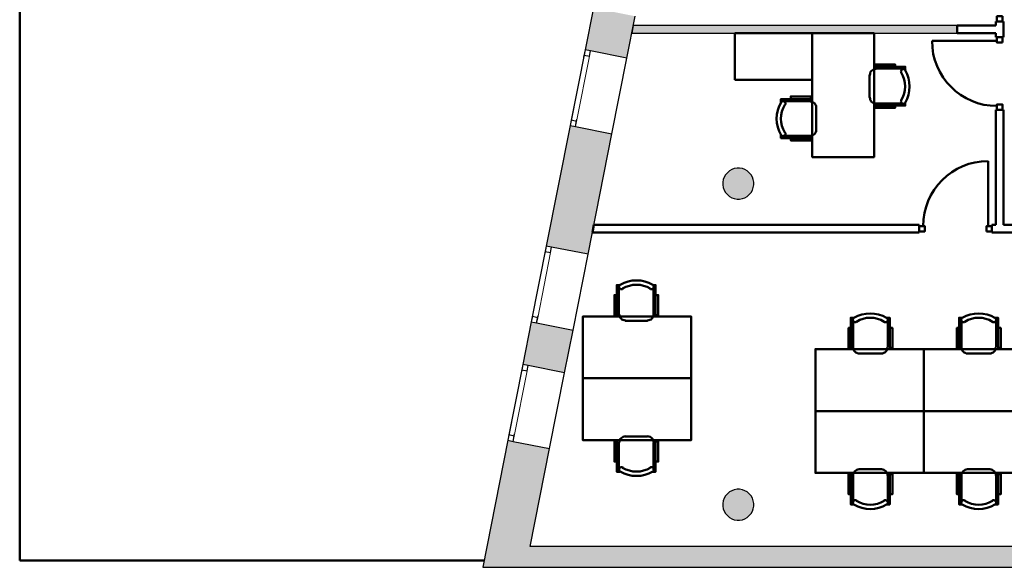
# Model space of a CAD drawing. Header units: metres. Extents: x -1 to 461, y -6 to 31.
# Tile 2 of 25: x 392 to 404, y 13 to 20. Entities that reach past the tile are written whole.
import ezdxf

# ---------------------------------------------------------------- set-up
doc = ezdxf.new("R2010")
doc.units = ezdxf.units.M
doc.linetypes.add('CONTINUA', pattern=[0])
doc.linetypes.add('PUNKT', pattern=[6.35, 0, -6.35])
for name, color, linetype, lineweight in [('3D P3 MURS', 7, 'CONTINUA', 25), ('3D P3 MURS NOUS', 7, 'CONTINUA', 25), ('3D P3 PILAR', 7, 'CONTINUA', 25), ('P3 ESCALES 2D', 7, 'CONTINUA', 25), ('P3 MOBLES', 7, 'CONTINUA', 25)]:
    doc.layers.add(name, color=color, linetype=linetype, lineweight=lineweight)

# ---------------------------------------------------------------- blocks, each defined once
blk = doc.blocks.new('_CLOSEDFILLED')
at = {"color": 0, "linetype": 'ByBlock', "lineweight": -2}
blk.add_solid([(-1, 0), (0, 0), (-1, 0)], dxfattribs=at)
blk = doc.blocks.new('OBJETO_COMPLEJO_14')
at = {"layer": 'P3 MOBLES', "color": 202, "linetype": 'CONTINUA', "lineweight": 50, "transparency": 33554687}
for p, q in [((402.764, 19.286), (403.12, 19.286)), ((402.883, 19.311), (402.883, 19.286)), ((402.684, 18.914), (402.684, 19.206)), ((401.562, 18.867), (401.913, 18.867)), ((401.795, 18.892), (401.795, 18.867)), ((401.994, 18.787), (401.994, 18.499)), ((403.12, 18.833), (402.764, 18.833)), ((402.883, 18.808), (402.883, 18.833)), ((401.913, 18.418), (401.562, 18.418)), ((401.795, 18.389), (401.795, 18.418))]:
    blk.add_line(p, q, dxfattribs=at)
for points in [[(400.944, 19.142), (400.944, 19.743), (401.943, 19.743), (401.943, 19.142), (400.944, 19.142)], [(401.943, 19.743), (401.943, 18.143), (402.743, 18.143), (402.743, 19.743), (401.943, 19.743)]]:
    blk.add_lwpolyline(points, close=True, dxfattribs=at)
for points in [[(402.766, 19.282), (402.751, 19.28), (402.736, 19.276), (402.723, 19.268), (402.711, 19.259), (402.702, 19.247), (402.694, 19.234), (402.69, 19.219), (402.688, 19.203)], [(403.014, 19.311), (403.014, 19.341), (402.752, 19.341), (402.752, 19.311), (403.145, 19.311), (403.145, 19.269)], [(403.148, 19.268), (403.144, 19.273), (403.14, 19.277), (403.134, 19.279), (403.128, 19.281), (403.122, 19.282), (403.116, 19.281), (403.11, 19.28), (403.105, 19.277), (403.1, 19.273), (403.096, 19.268), (403.093, 19.262), (403.091, 19.257), (403.09, 19.251), (403.091, 19.245), (403.092, 19.239), (403.095, 19.233)], [(401.664, 18.892), (401.664, 18.926), (401.926, 18.926), (401.926, 18.892), (401.537, 18.892), (401.537, 18.854)], [(401.591, 18.817), (401.594, 18.822), (401.596, 18.828), (401.596, 18.835), (401.596, 18.841), (401.594, 18.846), (401.591, 18.852), (401.587, 18.856), (401.582, 18.86), (401.576, 18.863), (401.57, 18.865), (401.564, 18.866), (401.558, 18.865), (401.553, 18.863), (401.547, 18.86), (401.542, 18.857), (401.538, 18.852)], [(401.994, 18.783), (401.993, 18.799), (401.988, 18.814), (401.981, 18.827), (401.971, 18.839), (401.96, 18.848), (401.946, 18.855), (401.932, 18.86), (401.916, 18.861)], [(402.688, 18.911), (402.69, 18.896), (402.694, 18.881), (402.702, 18.868), (402.711, 18.856), (402.723, 18.846), (402.736, 18.839), (402.751, 18.835), (402.766, 18.833)], [(403.095, 18.878), (403.092, 18.872), (403.091, 18.866), (403.09, 18.86), (403.091, 18.854), (403.093, 18.848), (403.096, 18.843), (403.1, 18.838), (403.105, 18.834), (403.11, 18.831), (403.116, 18.829), (403.122, 18.829), (403.128, 18.829), (403.134, 18.831), (403.14, 18.834), (403.144, 18.838), (403.148, 18.843)], [(403.014, 18.808), (403.014, 18.778), (402.752, 18.778), (402.752, 18.808), (403.145, 18.808), (403.145, 18.846)], [(401.916, 18.417), (401.932, 18.419), (401.946, 18.423), (401.96, 18.43), (401.971, 18.44), (401.981, 18.451), (401.988, 18.465), (401.993, 18.479), (401.994, 18.495)], [(401.664, 18.389), (401.664, 18.359), (401.926, 18.359), (401.926, 18.389), (401.537, 18.389), (401.537, 18.431)], [(401.538, 18.427), (401.542, 18.422), (401.547, 18.418), (401.553, 18.415), (401.558, 18.413), (401.564, 18.413), (401.57, 18.413), (401.576, 18.415), (401.582, 18.418), (401.587, 18.422), (401.591, 18.427), (401.594, 18.432), (401.596, 18.438), (401.596, 18.444), (401.596, 18.45), (401.594, 18.456), (401.591, 18.462)]]:
    blk.add_lwpolyline(points, dxfattribs=at)
for centre, radius, start, end in [((402.805, 19.055), 0.34, 328.2582, 31.7646), ((402.784, 19.055), 0.417, 329.5741, 30.4448), ((401.899, 18.639), 0.417, 149.5736, 210.4455), ((401.878, 18.639), 0.34, 148.2581, 211.7651)]:
    blk.add_arc(centre, radius, start, end, dxfattribs=at)

msp = doc.modelspace()

# ---------------------------------------------------------------- hatches: boundary and pattern name
at = {"layer": '3D P3 MURS', "linetype": 'CONTINUA', "lineweight": 18, "true_color": 0xa0a0a0, "transparency": 33554687}
for points in [[(399.006, 19.53), (399.546, 19.423), (399.653, 19.963), (399.113, 20.07)], [(399.043, 16.886), (399.352, 18.442), (398.812, 18.549), (398.504, 16.993)], [(398.201, 15.463), (398.74, 15.356), (398.849, 15.905), (398.309, 16.012)], [(398.006, 14.482), (397.681, 12.841), (398.242, 12.841), (398.546, 14.375)], [(398.242, 12.841), (423.657, 12.841), (423.713, 13.111), (398.295, 13.111)]]:
    msp.add_hatch(color=253, dxfattribs=at).paths.add_polyline_path(points)
at = {"layer": '3D P3 MURS NOUS', "linetype": 'CONTINUA', "lineweight": 18, "true_color": 0x006e00, "transparency": 33554687}
msp.add_hatch(color=96, dxfattribs=at).paths.add_polyline_path([(399.609, 19.743), (403.817, 19.743), (403.817, 19.843), (399.629, 19.843)])
at = {"layer": '3D P3 PILAR', "linetype": 'CONTINUA', "lineweight": 18, "transparency": 33554687}
for points in [[(401.004, 17.999), (400.97, 17.999), (400.935, 17.993), (400.902, 17.981), (400.872, 17.964), (400.845, 17.941), (400.823, 17.914), (400.805, 17.884), (400.793, 17.851), (400.787, 17.817), (400.787, 17.782), (400.793, 17.748), (400.805, 17.715), (400.823, 17.684), (400.845, 17.658), (400.872, 17.635), (400.902, 17.618), (400.935, 17.606), (400.97, 17.6), (401.004, 17.6), (401.039, 17.606), (401.072, 17.618), (401.102, 17.635), (401.129, 17.658), (401.151, 17.684), (401.169, 17.715), (401.181, 17.748), (401.187, 17.782), (401.187, 17.817), (401.181, 17.851), (401.169, 17.884), (401.151, 17.914), (401.129, 17.941), (401.102, 17.964), (401.072, 17.981), (401.039, 17.993)], [(401.004, 13.849), (400.97, 13.849), (400.935, 13.843), (400.902, 13.831), (400.872, 13.814), (400.845, 13.791), (400.823, 13.764), (400.805, 13.734), (400.793, 13.701), (400.787, 13.667), (400.787, 13.632), (400.793, 13.598), (400.805, 13.565), (400.823, 13.534), (400.845, 13.508), (400.872, 13.485), (400.902, 13.468), (400.935, 13.456), (400.97, 13.45), (401.004, 13.45), (401.039, 13.456), (401.072, 13.468), (401.102, 13.485), (401.129, 13.508), (401.151, 13.534), (401.169, 13.565), (401.181, 13.598), (401.187, 13.632), (401.187, 13.667), (401.181, 13.701), (401.169, 13.734), (401.151, 13.764), (401.129, 13.791), (401.102, 13.814), (401.072, 13.831), (401.039, 13.843)]]:
    msp.add_hatch(color=9, dxfattribs=at).paths.add_polyline_path(points)

# ---------------------------------------------------------------- linework, layer by layer
at = {"layer": '3D P3 MURS', "color": 7, "linetype": 'CONTINUA', "lineweight": 25, "transparency": 33554687}
for p, q in [((399.113, 20.07), (399.006, 19.53)), ((399.546, 19.423), (399.653, 19.963)), ((399.006, 19.53), (398.812, 18.549)), ((399.075, 19.517), (399.006, 19.53)), ((399.546, 19.423), (399.075, 19.517)), ((399.352, 18.442), (399.546, 19.423)), ((398.812, 18.549), (398.504, 16.993)), ((398.812, 18.549), (398.881, 18.536)), ((398.881, 18.536), (399.352, 18.442)), ((399.043, 16.886), (399.352, 18.442)), ((398.504, 16.993), (398.309, 16.012)), ((398.572, 16.98), (398.504, 16.993)), ((399.043, 16.886), (398.572, 16.98)), ((398.849, 15.905), (399.043, 16.886)), ((398.309, 16.012), (398.201, 15.463)), ((398.309, 16.012), (398.378, 15.999)), ((398.378, 15.999), (398.849, 15.905)), ((398.74, 15.356), (398.849, 15.905)), ((398.201, 15.463), (398.006, 14.482)), ((398.269, 15.449), (398.201, 15.463)), ((398.74, 15.356), (398.269, 15.449)), ((398.546, 14.375), (398.74, 15.356)), ((398.006, 14.482), (397.681, 12.841)), ((398.006, 14.482), (398.075, 14.468)), ((398.075, 14.468), (398.546, 14.375)), ((398.295, 13.111), (398.546, 14.375)), ((423.713, 13.111), (398.295, 13.111)), ((397.681, 12.841), (398.242, 12.841)), ((398.242, 12.841), (423.657, 12.841))]:
    msp.add_line(p, q, dxfattribs=at)
at = {"layer": '3D P3 MURS', "color": 7, "linetype": 'PUNKT', "lineweight": 25, "transparency": 33554687}
for p, q in [((399.006, 19.53), (398.812, 18.549)), ((398.881, 18.536), (399.075, 19.517)), ((399.075, 19.517), (399.006, 19.53)), ((398.812, 18.549), (398.881, 18.536)), ((398.504, 16.993), (398.309, 16.012)), ((398.378, 15.999), (398.572, 16.98)), ((398.572, 16.98), (398.504, 16.993)), ((398.309, 16.012), (398.378, 15.999)), ((398.201, 15.463), (398.006, 14.482)), ((398.075, 14.468), (398.269, 15.449)), ((398.269, 15.449), (398.201, 15.463)), ((398.006, 14.482), (398.075, 14.468))]:
    msp.add_line(p, q, dxfattribs=at)
at = {"layer": '3D P3 MURS', "color": 7, "linetype": 'CONTINUA', "lineweight": 25, "transparency": 33554687}
for points in [[(399.006, 19.53), (398.993, 19.461), (399.061, 19.448), (399.075, 19.517), (399.006, 19.53)], [(398.826, 18.618), (398.812, 18.549), (398.881, 18.536), (398.894, 18.604), (398.826, 18.618)], [(398.504, 16.993), (398.49, 16.924), (398.559, 16.911), (398.572, 16.98), (398.504, 16.993)], [(398.323, 16.081), (398.309, 16.012), (398.378, 15.999), (398.392, 16.067), (398.323, 16.081)], [(398.201, 15.463), (398.187, 15.394), (398.256, 15.381), (398.269, 15.449), (398.201, 15.463)], [(398.02, 14.551), (398.006, 14.482), (398.075, 14.468), (398.089, 14.537), (398.02, 14.551)]]:
    msp.add_lwpolyline(points, close=True, dxfattribs=at)
at = {"layer": '3D P3 MURS', "color": 40, "linetype": 'CONTINUA', "lineweight": 18, "transparency": 33554687}
for points in [[(398.993, 19.461), (398.826, 18.618), (398.894, 18.604), (399.061, 19.448), (398.993, 19.461)], [(398.49, 16.924), (398.323, 16.081), (398.392, 16.067), (398.559, 16.911), (398.49, 16.924)], [(398.187, 15.394), (398.02, 14.551), (398.089, 14.537), (398.256, 15.381), (398.187, 15.394)]]:
    msp.add_lwpolyline(points, close=True, dxfattribs=at)
at = {"layer": '3D P3 MURS NOUS', "color": 4, "linetype": 'CONTINUA', "lineweight": 50, "transparency": 33554687}
for p, q in [((404.317, 19.893), (404.417, 19.893)), ((404.317, 19.893), (404.317, 19.843)), ((404.417, 19.693), (404.417, 19.893)), ((404.317, 19.843), (403.817, 19.843)), ((403.817, 19.843), (403.817, 19.743)), ((403.817, 19.743), (404.317, 19.743)), ((404.317, 19.743), (404.317, 19.693)), ((404.332, 19.643), (403.492, 19.643)), ((404.417, 19.693), (404.317, 19.693)), ((404.317, 18.753), (404.417, 18.753)), ((404.317, 18.753), (404.317, 17.266)), ((404.417, 17.266), (404.417, 18.753)), ((404.217, 17.251), (404.217, 18.091)), ((399.119, 17.266), (399.099, 17.166)), ((403.327, 17.266), (399.119, 17.266)), ((403.327, 17.266), (403.327, 17.166)), ((404.267, 17.166), (404.267, 17.266)), ((404.317, 17.266), (404.267, 17.266)), ((404.658, 17.266), (404.417, 17.266)), ((399.099, 17.166), (403.327, 17.166)), ((404.267, 17.166), (404.317, 17.166)), ((404.317, 17.166), (404.658, 17.166))]:
    msp.add_line(p, q, dxfattribs=at)
at = {"layer": '3D P3 MURS NOUS', "color": 7, "linetype": 'CONTINUA', "lineweight": 25, "transparency": 33554687}
for p, q in [((399.629, 19.843), (399.609, 19.743)), ((399.609, 19.743), (403.817, 19.743)), ((403.817, 19.843), (399.629, 19.843)), ((403.817, 19.743), (403.817, 19.843))]:
    msp.add_line(p, q, dxfattribs=at)
at = {"layer": '3D P3 MURS NOUS', "color": 4, "linetype": 'CONTINUA', "lineweight": 50, "transparency": 33554687}
for points in [[(404.402, 19.963), (404.402, 19.893), (404.332, 19.893), (404.332, 19.963), (404.402, 19.963)], [(404.402, 19.623), (404.402, 19.693), (404.332, 19.693), (404.332, 19.623), (404.402, 19.623)], [(404.402, 18.753), (404.402, 18.823), (404.332, 18.823), (404.332, 18.753), (404.402, 18.753)], [(403.327, 17.181), (403.397, 17.181), (403.397, 17.251), (403.327, 17.251), (403.327, 17.181)], [(404.197, 17.181), (404.267, 17.181), (404.267, 17.251), (404.197, 17.251), (404.197, 17.181)]]:
    msp.add_lwpolyline(points, close=True, dxfattribs=at)
for centre, start, end in [((404.332, 19.643), 180, 270), ((404.217, 17.251), 90, 180)]:
    msp.add_arc(centre, 0.84, start, end, dxfattribs=at)
at = {"layer": '3D P3 PILAR', "color": 7, "linetype": 'CONTINUA', "lineweight": 25, "transparency": 33554687}
for p, q in [((400.872, 17.964), (400.845, 17.941)), ((400.902, 17.981), (400.872, 17.964)), ((400.935, 17.993), (400.902, 17.981)), ((400.97, 17.999), (400.935, 17.993)), ((401.004, 17.999), (400.97, 17.999)), ((401.039, 17.993), (401.004, 17.999)), ((401.072, 17.981), (401.039, 17.993)), ((401.102, 17.964), (401.072, 17.981)), ((401.129, 17.941), (401.102, 17.964)), ((400.793, 17.851), (400.787, 17.817)), ((400.805, 17.884), (400.793, 17.851)), ((400.823, 17.914), (400.805, 17.884)), ((400.845, 17.941), (400.823, 17.914)), ((401.151, 17.914), (401.129, 17.941)), ((401.169, 17.884), (401.151, 17.914)), ((401.181, 17.851), (401.169, 17.884)), ((401.187, 17.817), (401.181, 17.851)), ((400.787, 17.817), (400.787, 17.782)), ((400.787, 17.782), (400.793, 17.748)), ((400.793, 17.748), (400.805, 17.715)), ((400.805, 17.715), (400.823, 17.684)), ((401.151, 17.684), (401.169, 17.715)), ((401.169, 17.715), (401.181, 17.748)), ((401.181, 17.748), (401.187, 17.782)), ((401.187, 17.782), (401.187, 17.817)), ((400.823, 17.684), (400.845, 17.658)), ((400.845, 17.658), (400.872, 17.635)), ((400.872, 17.635), (400.902, 17.618)), ((400.902, 17.618), (400.935, 17.606)), ((400.935, 17.606), (400.97, 17.6)), ((400.97, 17.6), (401.004, 17.6)), ((401.004, 17.6), (401.039, 17.606)), ((401.039, 17.606), (401.072, 17.618)), ((401.072, 17.618), (401.102, 17.635)), ((401.102, 17.635), (401.129, 17.658)), ((401.129, 17.658), (401.151, 17.684)), ((400.823, 13.764), (400.805, 13.734)), ((400.845, 13.791), (400.823, 13.764)), ((400.872, 13.814), (400.845, 13.791)), ((400.902, 13.831), (400.872, 13.814)), ((400.935, 13.843), (400.902, 13.831)), ((400.97, 13.849), (400.935, 13.843)), ((401.004, 13.849), (400.97, 13.849)), ((401.039, 13.843), (401.004, 13.849)), ((401.072, 13.831), (401.039, 13.843)), ((401.102, 13.814), (401.072, 13.831)), ((401.129, 13.791), (401.102, 13.814)), ((401.151, 13.764), (401.129, 13.791)), ((401.169, 13.734), (401.151, 13.764)), ((400.793, 13.701), (400.787, 13.667)), ((400.787, 13.667), (400.787, 13.632)), ((400.787, 13.632), (400.793, 13.598)), ((400.805, 13.734), (400.793, 13.701)), ((401.181, 13.701), (401.169, 13.734)), ((401.187, 13.667), (401.181, 13.701)), ((401.181, 13.598), (401.187, 13.632)), ((401.187, 13.632), (401.187, 13.667)), ((400.793, 13.598), (400.805, 13.565)), ((400.805, 13.565), (400.823, 13.534)), ((400.823, 13.534), (400.845, 13.508)), ((400.845, 13.508), (400.872, 13.485)), ((401.102, 13.485), (401.129, 13.508)), ((401.129, 13.508), (401.151, 13.534)), ((401.151, 13.534), (401.169, 13.565)), ((401.169, 13.565), (401.181, 13.598)), ((400.872, 13.485), (400.902, 13.468)), ((400.902, 13.468), (400.935, 13.456)), ((400.935, 13.456), (400.97, 13.45)), ((400.97, 13.45), (401.004, 13.45)), ((401.004, 13.45), (401.039, 13.456)), ((401.039, 13.456), (401.072, 13.468)), ((401.072, 13.468), (401.102, 13.485))]:
    msp.add_line(p, q, dxfattribs=at)
at = {"layer": 'P3 ESCALES 2D', "color": 202, "lineweight": 50, "transparency": 33554687}
for p, q in [((391.693, 28.228), (391.693, 12.929)), ((391.693, 12.929), (397.699, 12.929))]:
    msp.add_line(p, q, dxfattribs=at)
at = {"layer": 'P3 MOBLES', "color": 202, "linetype": 'CONTINUA', "lineweight": 50, "transparency": 33554687}
for p, q in [((399.443, 16.464), (399.443, 16.108)), ((399.892, 16.108), (399.892, 16.464)), ((399.414, 16.231), (399.443, 16.231)), ((399.917, 16.231), (399.892, 16.231)), ((399.524, 16.028), (399.812, 16.028)), ((402.472, 15.686), (402.472, 16.041)), ((402.92, 16.041), (402.92, 15.686)), ((403.873, 15.686), (403.873, 16.041)), ((404.322, 16.041), (404.322, 15.686)), ((402.442, 15.808), (402.472, 15.808)), ((402.946, 15.808), (402.92, 15.808)), ((403.843, 15.808), (403.873, 15.808)), ((404.347, 15.808), (404.322, 15.808)), ((402.84, 15.605), (402.552, 15.605)), ((404.241, 15.605), (403.953, 15.605)), ((399.524, 14.533), (399.812, 14.533)), ((399.443, 14.102), (399.443, 14.453)), ((399.892, 14.453), (399.892, 14.102)), ((399.414, 14.334), (399.443, 14.334)), ((399.917, 14.334), (399.892, 14.334)), ((402.472, 14.03), (402.472, 13.679)), ((402.84, 14.111), (402.552, 14.111)), ((402.92, 13.679), (402.92, 14.03)), ((403.873, 14.03), (403.873, 13.679)), ((404.241, 14.111), (403.953, 14.111)), ((404.322, 13.679), (404.322, 14.03)), ((402.442, 13.912), (402.472, 13.912)), ((402.946, 13.912), (402.92, 13.912)), ((403.843, 13.912), (403.873, 13.912)), ((404.347, 13.912), (404.322, 13.912))]:
    msp.add_line(p, q, dxfattribs=at)
for points in [[(399.414, 16.358), (399.384, 16.358), (399.384, 16.1), (399.414, 16.1), (399.414, 16.489), (399.456, 16.489)], [(399.457, 16.492), (399.452, 16.488), (399.449, 16.483), (399.446, 16.478), (399.444, 16.472), (399.443, 16.466), (399.444, 16.46), (399.446, 16.454), (399.449, 16.448), (399.453, 16.443), (399.457, 16.44), (399.463, 16.437), (399.468, 16.435), (399.474, 16.434), (399.481, 16.435), (399.487, 16.436), (399.492, 16.439)], [(399.847, 16.439), (399.853, 16.436), (399.859, 16.435), (399.865, 16.434), (399.871, 16.435), (399.877, 16.437), (399.882, 16.44), (399.887, 16.443), (399.891, 16.448), (399.894, 16.454), (399.896, 16.46), (399.896, 16.466), (399.896, 16.472), (399.894, 16.478), (399.891, 16.483), (399.887, 16.488), (399.882, 16.492)], [(399.917, 16.358), (399.951, 16.358), (399.951, 16.1), (399.917, 16.1), (399.917, 16.489), (399.879, 16.489)], [(399.448, 16.11), (399.449, 16.094), (399.454, 16.08), (399.461, 16.066), (399.471, 16.055), (399.482, 16.045), (399.495, 16.038), (399.51, 16.034), (399.526, 16.032)], [(399.814, 16.032), (399.83, 16.034), (399.844, 16.038), (399.858, 16.045), (399.869, 16.055), (399.879, 16.066), (399.886, 16.08), (399.89, 16.094), (399.892, 16.11)], [(402.442, 15.935), (402.412, 15.935), (402.412, 15.677), (402.442, 15.677), (402.442, 16.067), (402.484, 16.067)], [(402.481, 16.065), (402.476, 16.061), (402.472, 16.056), (402.469, 16.051), (402.467, 16.045), (402.467, 16.039), (402.467, 16.033), (402.469, 16.027), (402.472, 16.021), (402.476, 16.016), (402.481, 16.012), (402.486, 16.009), (402.492, 16.008), (402.498, 16.007), (402.504, 16.007), (402.51, 16.009), (402.516, 16.012)], [(402.871, 16.012), (402.877, 16.009), (402.883, 16.007), (402.889, 16.007), (402.895, 16.008), (402.9, 16.009), (402.906, 16.012), (402.911, 16.016), (402.915, 16.021), (402.918, 16.027), (402.919, 16.033), (402.92, 16.039), (402.919, 16.045), (402.917, 16.051), (402.915, 16.056), (402.911, 16.061), (402.906, 16.065)], [(402.946, 15.935), (402.98, 15.935), (402.98, 15.677), (402.946, 15.677), (402.946, 16.067), (402.908, 16.067)], [(403.843, 15.935), (403.814, 15.935), (403.814, 15.677), (403.843, 15.677), (403.843, 16.067), (403.886, 16.067)], [(403.882, 16.065), (403.877, 16.061), (403.873, 16.056), (403.87, 16.051), (403.869, 16.045), (403.868, 16.039), (403.868, 16.033), (403.87, 16.027), (403.873, 16.021), (403.877, 16.016), (403.882, 16.012), (403.887, 16.009), (403.893, 16.008), (403.899, 16.007), (403.905, 16.007), (403.911, 16.009), (403.917, 16.012)], [(404.272, 16.012), (404.278, 16.009), (404.284, 16.007), (404.29, 16.007), (404.296, 16.008), (404.302, 16.009), (404.307, 16.012), (404.312, 16.016), (404.316, 16.021), (404.319, 16.027), (404.32, 16.033), (404.321, 16.039), (404.32, 16.045), (404.319, 16.051), (404.316, 16.056), (404.312, 16.061), (404.307, 16.065)], [(404.347, 15.935), (404.381, 15.935), (404.381, 15.677), (404.347, 15.677), (404.347, 16.067), (404.309, 16.067)], [(402.471, 15.683), (402.473, 15.667), (402.477, 15.653), (402.484, 15.639), (402.494, 15.628), (402.506, 15.618), (402.519, 15.611), (402.534, 15.606), (402.549, 15.605)], [(402.837, 15.605), (402.853, 15.606), (402.868, 15.611), (402.881, 15.618), (402.893, 15.628), (402.902, 15.639), (402.909, 15.653), (402.914, 15.667), (402.916, 15.683)], [(403.872, 15.683), (403.874, 15.667), (403.878, 15.653), (403.886, 15.639), (403.895, 15.628), (403.907, 15.618), (403.92, 15.611), (403.935, 15.606), (403.951, 15.605)], [(404.238, 15.605), (404.254, 15.606), (404.269, 15.611), (404.282, 15.618), (404.294, 15.628), (404.303, 15.639), (404.311, 15.653), (404.315, 15.667), (404.317, 15.683)], [(399.526, 14.534), (399.511, 14.532), (399.496, 14.528), (399.483, 14.52), (399.471, 14.511), (399.461, 14.499), (399.454, 14.486), (399.45, 14.471), (399.448, 14.455)], [(399.893, 14.455), (399.891, 14.471), (399.886, 14.486), (399.879, 14.499), (399.87, 14.511), (399.858, 14.52), (399.845, 14.528), (399.83, 14.532), (399.814, 14.534)], [(399.414, 14.207), (399.384, 14.207), (399.384, 14.466), (399.414, 14.466), (399.414, 14.076), (399.456, 14.076)], [(399.917, 14.207), (399.951, 14.207), (399.951, 14.466), (399.917, 14.466), (399.917, 14.076), (399.879, 14.076)], [(399.493, 14.131), (399.487, 14.134), (399.481, 14.135), (399.475, 14.136), (399.469, 14.135), (399.463, 14.133), (399.458, 14.13), (399.453, 14.126), (399.449, 14.122), (399.446, 14.116), (399.444, 14.11), (399.444, 14.104), (399.444, 14.098), (399.446, 14.092), (399.449, 14.087), (399.453, 14.082), (399.458, 14.078)], [(399.883, 14.078), (399.888, 14.082), (399.892, 14.087), (399.894, 14.092), (399.896, 14.098), (399.897, 14.104), (399.896, 14.11), (399.895, 14.116), (399.892, 14.122), (399.888, 14.126), (399.883, 14.13), (399.877, 14.133), (399.872, 14.135), (399.866, 14.136), (399.86, 14.135), (399.854, 14.134), (399.848, 14.131)], [(402.442, 13.785), (402.412, 13.785), (402.412, 14.043), (402.442, 14.043), (402.442, 13.654), (402.484, 13.654)], [(402.55, 14.107), (402.534, 14.105), (402.52, 14.1), (402.506, 14.093), (402.495, 14.084), (402.485, 14.072), (402.478, 14.059), (402.473, 14.044), (402.472, 14.028)], [(402.916, 14.028), (402.915, 14.044), (402.91, 14.059), (402.903, 14.072), (402.893, 14.084), (402.882, 14.093), (402.868, 14.1), (402.854, 14.105), (402.838, 14.107)], [(402.946, 13.785), (402.98, 13.785), (402.98, 14.043), (402.946, 14.043), (402.946, 13.654), (402.908, 13.654)], [(403.843, 13.785), (403.814, 13.785), (403.814, 14.043), (403.843, 14.043), (403.843, 13.654), (403.886, 13.654)], [(403.951, 14.107), (403.935, 14.105), (403.921, 14.1), (403.907, 14.093), (403.896, 14.084), (403.886, 14.072), (403.879, 14.059), (403.874, 14.044), (403.873, 14.028)], [(404.317, 14.028), (404.316, 14.044), (404.311, 14.059), (404.304, 14.072), (404.294, 14.084), (404.283, 14.093), (404.27, 14.1), (404.255, 14.105), (404.239, 14.107)], [(404.347, 13.785), (404.381, 13.785), (404.381, 14.043), (404.347, 14.043), (404.347, 13.654), (404.309, 13.654)], [(402.516, 13.704), (402.511, 13.707), (402.505, 13.708), (402.499, 13.709), (402.493, 13.708), (402.487, 13.706), (402.481, 13.703), (402.477, 13.699), (402.473, 13.694), (402.47, 13.689), (402.468, 13.683), (402.467, 13.677), (402.468, 13.671), (402.47, 13.665), (402.473, 13.659), (402.477, 13.655), (402.482, 13.651)], [(402.906, 13.651), (402.911, 13.655), (402.915, 13.659), (402.918, 13.665), (402.92, 13.671), (402.92, 13.677), (402.92, 13.683), (402.918, 13.689), (402.915, 13.694), (402.911, 13.699), (402.906, 13.703), (402.901, 13.706), (402.895, 13.708), (402.889, 13.709), (402.883, 13.708), (402.877, 13.707), (402.872, 13.704)], [(403.918, 13.704), (403.912, 13.707), (403.906, 13.708), (403.9, 13.709), (403.894, 13.708), (403.888, 13.706), (403.883, 13.703), (403.878, 13.699), (403.874, 13.694), (403.871, 13.689), (403.869, 13.683), (403.869, 13.677), (403.869, 13.671), (403.871, 13.665), (403.874, 13.659), (403.878, 13.655), (403.883, 13.651)], [(404.307, 13.651), (404.312, 13.655), (404.316, 13.659), (404.319, 13.665), (404.321, 13.671), (404.322, 13.677), (404.321, 13.683), (404.319, 13.689), (404.316, 13.694), (404.312, 13.699), (404.308, 13.703), (404.302, 13.706), (404.296, 13.708), (404.29, 13.709), (404.284, 13.708), (404.278, 13.707), (404.273, 13.704)]]:
    msp.add_lwpolyline(points, dxfattribs=at)
for points in [[(398.978, 15.283), (400.375, 15.283), (400.375, 16.083), (398.978, 16.083), (398.978, 15.283)], [(403.386, 14.86), (401.985, 14.86), (401.985, 15.66), (403.386, 15.66), (403.386, 14.86)], [(404.787, 14.86), (403.386, 14.86), (403.386, 15.66), (404.787, 15.66), (404.787, 14.86)], [(398.978, 15.283), (400.375, 15.283), (400.375, 14.483), (398.978, 14.483), (398.978, 15.283)], [(403.386, 14.86), (401.985, 14.86), (401.985, 14.06), (403.386, 14.06), (403.386, 14.86)], [(404.787, 14.86), (403.386, 14.86), (403.386, 14.06), (404.787, 14.06), (404.787, 14.86)]]:
    msp.add_lwpolyline(points, close=True, dxfattribs=at)
for centre, radius, start, end in [((399.67, 16.132), 0.417, 59.5737, 120.4458), ((399.67, 16.153), 0.34, 58.2581, 121.7654), ((402.693, 15.705), 0.417, 59.5737, 120.4454), ((402.693, 15.726), 0.34, 58.2582, 121.7651), ((404.095, 15.705), 0.417, 59.5737, 120.4454), ((404.095, 15.726), 0.34, 58.2582, 121.7651), ((399.67, 14.438), 0.417, 239.5735, 300.4456), ((399.67, 14.417), 0.34, 238.2584, 301.7649), ((402.694, 14.011), 0.417, 239.5737, 300.4459), ((402.694, 13.99), 0.34, 238.2583, 301.7651), ((404.095, 14.011), 0.417, 239.5737, 300.4459), ((404.095, 13.99), 0.34, 238.2583, 301.7651)]:
    msp.add_arc(centre, radius, start, end, dxfattribs=at)

# ---------------------------------------------------------------- block references
at = {"layer": '3D P3 PILAR', "color": 7, "linetype": 'CONTINUA', "lineweight": 25, "transparency": 33554687, "xscale": 0.0002666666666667, "yscale": 0.0002666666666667, "zscale": 0.0002666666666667}
for p in [(400.987, 17.799), (400.987, 13.649)]:
    msp.add_blockref('_CLOSEDFILLED', p, dxfattribs=at)
at = {"layer": 'P3 MOBLES', "color": 202, "linetype": 'CONTINUA', "lineweight": 50, "transparency": 33554687}
msp.add_blockref('OBJETO_COMPLEJO_14', (0, 0), dxfattribs=at)

doc.saveas('drawing.dxf')
